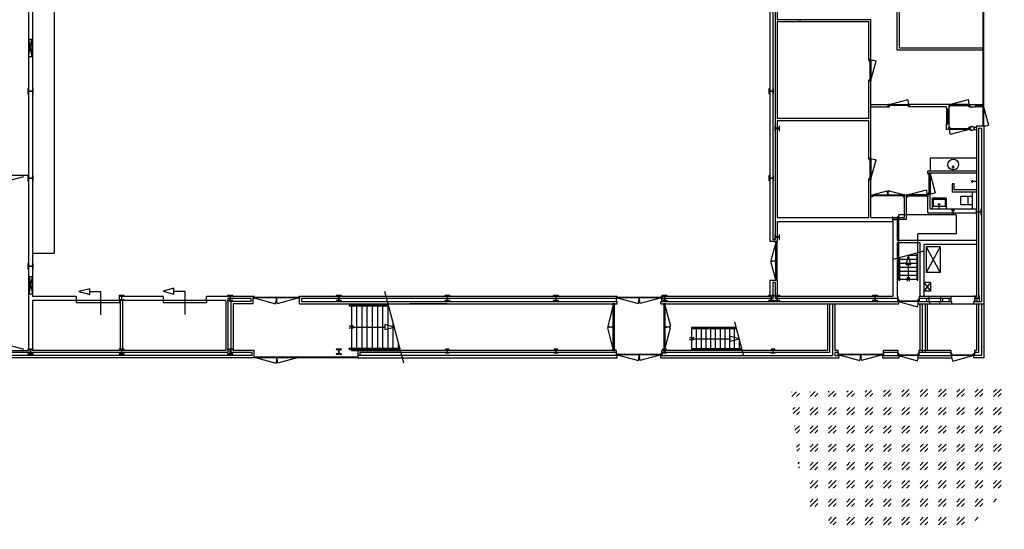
# Model space of a CAD drawing. Header units: millimetres. Extents: x 9251 to 87900, y 65165 to 131508.
# Tile 11 of 37: x 42327 to 87900, y 65165 to 88763. Entities that reach past the tile are written whole.
import ezdxf

# ---------------------------------------------------------------- set-up
doc = ezdxf.new("R2010")
doc.units = ezdxf.units.MM
doc.header["$LTSCALE"] = 100
doc.linetypes.add('DASHED', pattern=[19.05, 12.7, -6.35])
for name, color, linetype in [('AA28----_KONSTRUKTIE', 9, 'Continuous'), ('AA90----_Rokersplaats', 9, 'Continuous'), ('AL21----_BUITENWAND', 3, 'Continuous'), ('AL22----_BINNENWAND', 2, 'Continuous'), ('AL24----_TRAPPEN', 1, 'Continuous'), ('AL28----_KONSTRUKTIE', 7, 'Continuous'), ('AL31----_BUITENKOZIJN', 1, 'Continuous'), ('AL32----_BINNENKOZIJN', 1, 'Continuous'), ('AL33----_VLOEROPENINGEN', 7, 'DASHED'), ('AL74----_SANITAIR', 7, 'Continuous')]:
    doc.layers.add(name, color=color, linetype=linetype)

# ---------------------------------------------------------------- blocks, each defined once
blk = doc.blocks.new('kol-10')
at = {"layer": 'AA28----_KONSTRUKTIE', "linetype": 'Continuous'}
h = blk.add_hatch(color=256, dxfattribs=at)
h.dxf.hatch_style = 1
h.paths.add_polyline_path([(-3.5, 76), (-3.5, -76, -0.4142136), (-21.5, -94), (-110, -94), (-110, -105), (110, -105), (110, -94), (21.5, -94, -0.4142136), (3.5, -76), (3.5, 76, -0.4142136), (21.5, 94), (110, 94), (110, 105), (-110, 105), (-110, 94), (-21.5, 94, -0.4142136)])
at = {"layer": 'AL28----_KONSTRUKTIE'}
blk.add_lwpolyline([(3.5, 76, -0.4142136), (21.5, 94), (110, 94), (110, 105), (-110, 105), (-110, 94), (-21.5, 94, -0.4142136), (-3.5, 76), (-3.5, -76, -0.4142136), (-21.5, -94), (-110, -94), (-110, -105), (110, -105), (110, -94), (21.5, -94, -0.4142136), (3.5, -76)], format="xyb", close=True, dxfattribs=at)
blk = doc.blocks.new('kol-9')
at = {"layer": 'AA28----_KONSTRUKTIE', "linetype": 'Continuous'}
h = blk.add_hatch(color=256, dxfattribs=at)
h.dxf.hatch_style = 1
h.paths.add_polyline_path([(24.75, 218), (120, 218), (120, 230), (-120, 230), (-120, 218), (-24.75, 218, -0.41421356), (-3.75, 197), (-3.75, 33, -0.41421356), (-24.75, 12), (-120, 12), (-120, 0), (120, 0), (120, 12), (24.75, 12, -0.41421356), (3.75, 33), (3.75, 197, -0.41421356)])
at = {"layer": 'AL28----_KONSTRUKTIE'}
blk.add_lwpolyline([(3.75, 197, -0.41421356), (24.75, 218), (120, 218), (120, 230), (-120, 230), (-120, 218), (-24.75, 218, -0.41421356), (-3.75, 197), (-3.75, 33, -0.41421356), (-24.75, 12), (-120, 12), (-120, 0), (120, 0), (120, 12), (24.75, 12, -0.41421356), (3.75, 33)], format="xyb", close=True, dxfattribs=at)
blk = doc.blocks.new('kol-2')
at = {"layer": 'AA28----_KONSTRUKTIE', "linetype": 'Continuous'}
h = blk.add_hatch(color=256, dxfattribs=at)
h.dxf.hatch_style = 1
h.paths.add_polyline_path([(-3.75, 88.5), (-3.75, -88.5, -0.41421356), (-27.75, -112.5), (-130, -112.5), (-130, -125), (130, -125), (130, -112.5), (27.75, -112.5, -0.41421356), (3.75, -88.5), (3.75, 88.5, -0.41421356), (27.75, 112.5), (130, 112.5), (130, 125), (-130, 125), (-130, 112.5), (-27.75, 112.5, -0.41421356)])
at = {"layer": 'AL28----_KONSTRUKTIE'}
blk.add_lwpolyline([(3.75, 88.5, -0.41421356), (27.75, 112.5), (130, 112.5), (130, 125), (-130, 125), (-130, 112.5), (-27.75, 112.5, -0.41421356), (-3.75, 88.5), (-3.75, -88.5, -0.41421356), (-27.75, -112.5), (-130, -112.5), (-130, -125), (130, -125), (130, -112.5), (27.75, -112.5, -0.41421356), (3.75, -88.5)], format="xyb", close=True, dxfattribs=at)
blk = doc.blocks.new('kol-8')
at = {"layer": 'AA28----_KONSTRUKTIE', "linetype": 'Continuous'}
h = blk.add_hatch(color=256, dxfattribs=at)
h.dxf.hatch_style = 1
h.paths.add_polyline_path([(26, 223), (120, 223), (120, 240), (-120, 240), (-120, 223), (-26, 223, -0.414214), (-5, 202), (-5, 38, -0.414214), (-26, 17), (-120, 17), (-120, 0), (120, 0), (120, 17), (26, 17, -0.414214), (5, 38), (5, 202, -0.414214)])
at = {"layer": 'AL28----_KONSTRUKTIE'}
blk.add_lwpolyline([(5, 202, -0.414214), (26, 223), (120, 223), (120, 240), (-120, 240), (-120, 223), (-26, 223, -0.414214), (-5, 202), (-5, 38, -0.414214), (-26, 17), (-120, 17), (-120, 0), (120, 0), (120, 17), (26, 17, -0.414214), (5, 38)], format="xyb", close=True, dxfattribs=at)
blk = doc.blocks.new('kol-5')
at = {"layer": 'AL28----_KONSTRUKTIE', "linetype": 'Continuous'}
h = blk.add_hatch(color=256, dxfattribs=at)
h.dxf.hatch_style = 1
h.paths.add_polyline_path([(-70, 133), (-70, 124.5), (-14.75, 124.5, -0.41421356), (-2.75, 112.5), (-2.75, 20.5, -0.41421356), (-14.75, 8.5), (-70, 8.5), (-70, 0), (70, 0), (70, 8.5), (14.75, 8.5, -0.41421356), (2.75, 20.5), (2.75, 112.5, -0.41421356), (14.75, 124.5), (70, 124.5), (70, 133)])
at = {"layer": 'AL28----_KONSTRUKTIE'}
blk.add_lwpolyline([(2.75, 112.5, -0.41421356), (14.75, 124.5), (70, 124.5), (70, 133), (-70, 133), (-70, 124.5), (-14.75, 124.5, -0.41421356), (-2.75, 112.5), (-2.75, 20.5, -0.41421356), (-14.75, 8.5), (-70, 8.5), (-70, 0), (70, 0), (70, 8.5), (14.75, 8.5, -0.41421356), (2.75, 20.5)], format="xyb", close=True, dxfattribs=at)
blk = doc.blocks.new('*U28')
at = {"layer": 'AL32----_BINNENKOZIJN'}
blk.add_line((-945, -50), (-67, -285), dxfattribs=at)
for points in [[(-980, 50), (-930, 50), (-930, -9), (-945, -9), (-945, -50), (-980, -50)], [(0, 50), (-50, 50), (-50, -9), (-35, -9), (-35, -50), (0, -50)], [(-945, -50), (-945, -9), (-35, -9), (-35, -50), (-945, -50)]]:
    blk.add_lwpolyline(points, close=True, dxfattribs=at)
blk.add_arc((-915, -50), 880, 344.4945, 0, dxfattribs=at)
blk = doc.blocks.new('*U51')
for p, q in [((-1050, 21), (-1050, -21)), ((-2065, -21), (-1085, -283)), ((-35, -21), (-1015, -283))]:
    blk.add_line(p, q)
for points in [[(-2100, 50), (-2100, -50), (-2065, -50), (-2065, -9), (-2065, -9), (-2065, 50)], [(-2065, 21), (-35, 21), (-35, -21), (-2065, -21)], [(0, 50), (0, -50), (-35, -50), (-35, -9), (-35, -9), (-35, 50)]]:
    blk.add_lwpolyline(points, close=True)
for centre, start, end in [((-2065, -21), 345, 0), ((-35, -21), 180, 195)]:
    blk.add_arc(centre, 1015, start, end)
blk = doc.blocks.new('*U50')
blk.add_line((-1050, 21), (-1050, -21))
for points in [[(-2100, 50), (-2100, -50), (-2065, -50), (-2065, -9), (-2065, -9), (-2065, 50)], [(-2065, 21), (-35, 21), (-35, -21), (-2065, -21)], [(0, 50), (0, -50), (-35, -50), (-35, -9), (-35, -9), (-35, 50)]]:
    blk.add_lwpolyline(points, close=True)
at = {"layer": 'AL31----_BUITENKOZIJN'}
for p, q in [((-2065, 21), (-1085, 283)), ((-35, 21), (-1015, 283))]:
    blk.add_line(p, q, dxfattribs=at)
for centre, start, end in [((-2065, 21), 0, 15), ((-35, 21), 165, 180)]:
    blk.add_arc(centre, 1015, start, end, dxfattribs=at)
blk = doc.blocks.new('*U31')
at = {"layer": 'AL31----_BUITENKOZIJN'}
blk.add_line((-35, -50), (-1026, -316), dxfattribs=at)
for points in [[(-1100, 50), (-1100, -50), (-1065, -50), (-1065, -9), (-1050, -9), (-1050, 50)], [(0, 50), (0, -50), (-35, -50), (-35, -9), (-50, -9), (-50, 50)], [(-1065, -9), (-35, -9), (-35, -50), (-1065, -50)]]:
    blk.add_lwpolyline(points, close=True, dxfattribs=at)
blk.add_arc((-135, -50), 930, 180, 196.5947, dxfattribs=at)
blk = doc.blocks.new('*U27')
at = {"layer": 'AL32----_BINNENKOZIJN'}
blk.add_line((-35, -50), (-913, -285), dxfattribs=at)
for points in [[(-980, 50), (-930, 50), (-930, -9), (-945, -9), (-945, -50), (-980, -50)], [(0, 50), (-50, 50), (-50, -9), (-35, -9), (-35, -50), (0, -50)], [(-945, -50), (-945, -9), (-35, -9), (-35, -50), (-945, -50)]]:
    blk.add_lwpolyline(points, close=True, dxfattribs=at)
blk.add_arc((-65, -50), 880, 180, 195.5055, dxfattribs=at)
blk = doc.blocks.new('Deur Dubbel Buitenwerks 1800')
at = {"layer": 'AL32----_BINNENKOZIJN'}
for p, q in [((-900, 21), (-900, -21)), ((-1765, -21), (-926, -245)), ((-35, -21), (-874, -245))]:
    blk.add_line(p, q, dxfattribs=at)
for points in [[(-1800, 50), (-1800, -50), (-1765, -50), (-1765, -9), (-1765, -9), (-1765, 50)], [(-1765, 21), (-35, 21), (-35, -21), (-1765, -21)], [(0, 50), (0, -50), (-35, -50), (-35, -9), (-35, -9), (-35, 50)]]:
    blk.add_lwpolyline(points, close=True, dxfattribs=at)
for centre, start, end in [((-1890, -21), 346.8727, 0), ((90, -21), 180, 193.1273)]:
    blk.add_arc(centre, 990, start, end, dxfattribs=at)
blk = doc.blocks.new('*U33')
at = {"layer": 'AL32----_BINNENKOZIJN'}
blk.add_line((-945, 50), (-67, 285), dxfattribs=at)
for points in [[(-980, -50), (-930, -50), (-930, 9), (-945, 9), (-945, 50), (-980, 50)], [(-945, 50), (-945, 9), (-35, 9), (-35, 50), (-945, 50)], [(0, -50), (-50, -50), (-50, 9), (-35, 9), (-35, 50), (0, 50)]]:
    blk.add_lwpolyline(points, close=True, dxfattribs=at)
blk.add_arc((-915, 50), 880, 0, 15.5055, dxfattribs=at)
blk = doc.blocks.new('Kol 1 zelf')
at = {"layer": 'AA28----_KONSTRUKTIE', "linetype": 'Continuous'}
h = blk.add_hatch(color=256, dxfattribs=at)
h.dxf.hatch_style = 1
h.paths.add_polyline_path([(100, 0, 1), (-100, 0, 1)])
h.paths.add_polyline_path([(90, 0, 1), (-90, 0, 1)], flags=16)
at = {"layer": 'AL28----_KONSTRUKTIE', "linetype": 'Continuous'}
for radius in [100, 90]:
    blk.add_circle((0, 0), radius, dxfattribs=at)
blk = doc.blocks.new('HE180A')
at = {"layer": 'AA28----_KONSTRUKTIE', "lineweight": -3}
h = blk.add_hatch(color=256, dxfattribs=at)
edge = h.paths.add_edge_path()
edge.add_line((90, -86), (90, -76))
edge.add_line((90, -76), (18, -76))
edge.add_arc((18, -61), 15, 180, 270, ccw=False)
edge.add_line((3, -61), (3, 61))
edge.add_arc((18, 61), 15, 90, 180, ccw=False)
edge.add_line((18, 76), (90, 76))
edge.add_line((90, 76), (90, 86))
edge.add_line((90, 86), (-90, 86))
edge.add_line((-90, 86), (-90, 76))
edge.add_line((-90, 76), (-18, 76))
edge.add_arc((-18, 61), 15, -0.0001, 90, ccw=False)
edge.add_line((-3, 61), (-3, -61))
edge.add_arc((-18, -61), 15, 270, 359.9999, ccw=False)
edge.add_line((-18, -76), (-90, -76))
edge.add_line((-90, -76), (-90, -86))
edge.add_line((-90, -86), (90, -86))
at = {"layer": 'AL28----_KONSTRUKTIE', "lineweight": -3}
blk.add_lwpolyline([(90, -86), (90, -76), (18, -76, -0.414213), (3, -61), (3, 61, -0.414213), (18, 76), (90, 76), (90, 86), (-90, 86), (-90, 76), (-18, 76, -0.414214), (-3, 61), (-3, -61, -0.414213), (-18, -76), (-90, -76), (-90, -86)], format="xyb", close=True, dxfattribs=at)

msp = doc.modelspace()

# ---------------------------------------------------------------- hatches: boundary and pattern name
at = {"layer": 'AA90----_Rokersplaats'}
h = msp.add_hatch(dxfattribs=at)
h.set_pattern_fill('GOST_GLASS', color=256, scale=100)
h.set_pattern_definition([(45, (3e-08, -73791.4), (848.5281, 0), [500, -700]), (45, (212.13, -73791.4), (848.5281, 0), [200, -1000]), (45, (3e-08, -73579.24), (848.5281, 0), [200, -1000])])
edge = h.paths.add_edge_path()
edge.add_arc((85308, 67845), 2591, 271.1661, 361.1661)
edge.add_line((87899, 67898), (87871, 71718))
edge.add_line((87871, 71718), (78036, 71524))
edge.add_line((78036, 71524), (78401, 67705))
edge.add_arc((80992, 67757), 2591, 181.1661, 271.1661)
edge.add_line((81045, 65166), (85361, 65254))

# ---------------------------------------------------------------- linework, layer by layer
at = {"layer": 'AL21----_BUITENWAND'}
for p, q in [((86611, 83844), (86611, 75949)), ((86611, 83844), (86951, 83844)), ((86611, 83844), (86951, 83844)), ((86711, 83744), (86711, 75849)), ((86711, 83744), (86851, 83744)), ((86851, 83744), (86851, 75709)), ((86951, 83844), (86951, 73109)), ((86485, 75709), (86851, 75709)), ((86485, 75609), (86485, 75709)), ((86524, 75949), (86524, 75709)), ((86524, 75949), (86611, 75949)), ((86711, 75849), (86624, 75849)), ((86624, 75849), (86624, 75709)), ((79712, 75609), (79712, 73449)), ((79812, 75609), (79812, 73349)), ((79952, 75609), (79952, 73209)), ((80052, 75609), (80052, 73449)), ((86485, 75609), (86611, 75609)), ((86611, 75609), (86611, 73449)), ((86711, 75609), (86711, 73349)), ((86711, 75609), (86851, 75609)), ((86851, 75609), (86851, 73209)), ((40326, 73449), (42732, 73449)), ((51862, 73449), (42922, 73449)), ((53184, 73449), (52202, 73449)), ((53184, 73109), (53184, 73449)), ((69949, 73449), (57978, 73449)), ((57978, 73449), (57978, 73109)), ((69949, 73209), (69949, 73449)), ((72049, 73209), (72049, 73449)), ((79712, 73449), (72049, 73449)), ((80203, 73449), (80052, 73449)), ((80203, 73209), (80203, 73449)), ((82302, 73209), (82302, 73449)), ((82971, 73449), (82302, 73449)), ((82971, 73449), (82971, 73209)), ((83951, 73449), (83951, 73209)), ((85424, 73449), (83951, 73449)), ((85424, 73449), (85424, 73209)), ((86524, 73449), (86524, 73209)), ((86611, 73449), (86524, 73449)), ((53084, 73209), (40279, 73209)), ((53184, 73109), (40279, 73109)), ((51962, 73349), (40326, 73349)), ((53084, 73349), (52102, 73349)), ((53084, 73209), (53084, 73349)), ((69989, 73209), (57978, 73209)), ((57978, 73109), (69989, 73109)), ((69949, 73349), (58078, 73349)), ((58078, 73349), (58078, 73209)), ((69989, 73109), (69989, 73209)), ((72010, 73209), (79952, 73209)), ((72010, 73109), (72010, 73209)), ((72010, 73109), (80242, 73109)), ((79812, 73349), (72049, 73349)), ((80052, 73349), (80052, 73209)), ((80203, 73349), (80052, 73349)), ((80052, 73209), (80242, 73209)), ((80242, 73209), (80242, 73109)), ((82263, 73209), (83014, 73209)), ((82263, 73209), (82263, 73109)), ((82263, 73109), (83014, 73109)), ((82971, 73349), (82302, 73349)), ((83014, 73209), (83014, 73109)), ((83914, 73109), (83914, 73209)), ((83914, 73209), (85466, 73209)), ((83914, 73109), (85466, 73109)), ((84091, 73349), (83951, 73349)), ((84231, 73349), (84091, 73349)), ((85424, 73349), (84231, 73349)), ((85466, 73109), (85466, 73209)), ((86485, 73109), (86485, 73209)), ((86851, 73209), (86485, 73209)), ((86951, 73109), (86485, 73109)), ((86711, 73349), (86524, 73349))]:
    msp.add_line(p, q, dxfattribs=at)
at = {"layer": 'AL22----_BINNENWAND'}
for p, q in [((77194, 115019), (77194, 78588)), ((77294, 115083), (77294, 78588)), ((42732, 99429), (42732, 73449)), ((42922, 99429), (42922, 75949)), ((77044, 95600), (77044, 78488)), ((43922, 93449), (43922, 77949)), ((83044, 87445), (83043, 89845)), ((77394, 89745), (77394, 88761)), ((82943, 87345), (82943, 89745)), ((81730, 88761), (77394, 88761)), ((81630, 88661), (77394, 88661)), ((77394, 88661), (77394, 84182)), ((81630, 86913), (81630, 88661)), ((81730, 86913), (81730, 88761)), ((42732, 87853), (42882, 87053)), ((42732, 87053), (42882, 87853)), ((42732, 87853), (42882, 87853)), ((42882, 87853), (42882, 87053)), ((42732, 87053), (42882, 87053)), ((86911, 87345), (82943, 87345)), ((86911, 87445), (83044, 87445)), ((81630, 86913), (81730, 86913)), ((81630, 84182), (81630, 85933)), ((81630, 85933), (81730, 85933)), ((81730, 82334), (81730, 85933)), ((81730, 84828), (82530, 84828)), ((82530, 84728), (82530, 84828)), ((83510, 84728), (83510, 84828)), ((85327, 84828), (83510, 84828)), ((85327, 84828), (85327, 84628)), ((86307, 84828), (86911, 84828)), ((86307, 84728), (86307, 84828)), ((86911, 84768), (86571, 84768)), ((86571, 84768), (86571, 84728)), ((81730, 84728), (82530, 84728)), ((85227, 84728), (83510, 84728)), ((85227, 84628), (85227, 84728)), ((85227, 84628), (85327, 84628)), ((86307, 84728), (86571, 84728)), ((86911, 84728), (86571, 84728)), ((81630, 84182), (77394, 84182)), ((81630, 84082), (77394, 84082)), ((77394, 84082), (77394, 79603)), ((81630, 82334), (81630, 84082)), ((85227, 83679), (85227, 83944)), ((85227, 83944), (85327, 83944)), ((85327, 83944), (85327, 83679)), ((85327, 83679), (85227, 83679)), ((86307, 83779), (86307, 83679)), ((86307, 83779), (86325, 83779)), ((86307, 83679), (86325, 83679)), ((86498, 83779), (86611, 83779)), ((86498, 83679), (86611, 83679)), ((81630, 82334), (81730, 82334)), ((86611, 81755), (84364, 81755)), ((84364, 81655), (84364, 81755)), ((86611, 81655), (84364, 81655)), ((11802, 81559), (42732, 81559)), ((81630, 79603), (81630, 81354)), ((81630, 81354), (81730, 81354)), ((81730, 79603), (81730, 81354)), ((85487, 81155), (85487, 80780)), ((85587, 81155), (85487, 81155)), ((85587, 80880), (85587, 81155)), ((84364, 79815), (84364, 80675)), ((84464, 80675), (84364, 80675)), ((84464, 80005), (84464, 80675)), ((86611, 80780), (85487, 80780)), ((86611, 80880), (85587, 80880)), ((86411, 80780), (86411, 80005)), ((83280, 79603), (83280, 80655)), ((83280, 80655), (83380, 80655)), ((83380, 79523), (83380, 80655)), ((84364, 79815), (86611, 79815)), ((84464, 80005), (86611, 80005)), ((77394, 79603), (81630, 79603)), ((77394, 79413), (82744, 79413)), ((77394, 79413), (77394, 78488)), ((81730, 79603), (83280, 79603)), ((82744, 79413), (82744, 75949)), ((82934, 79523), (82934, 78539)), ((82934, 79523), (83380, 79523)), ((77394, 78488), (77044, 78488)), ((77194, 78588), (77294, 78588)), ((86611, 78539), (82934, 78539)), ((82934, 78439), (83991, 78439)), ((82934, 78439), (82934, 75949)), ((83991, 78439), (83991, 75949)), ((42922, 77949), (43922, 77949)), ((84181, 78349), (84181, 75949)), ((86611, 78349), (84181, 78349)), ((84931, 78249), (84281, 78249)), ((84281, 78249), (84281, 77049)), ((84281, 78249), (84931, 77049)), ((84931, 78249), (84281, 77049)), ((84931, 78249), (84931, 77049)), ((84931, 77049), (84281, 77049)), ((42922, 76849), (42772, 76849)), ((42772, 76849), (42922, 76049)), ((42772, 76049), (42922, 76849)), ((42772, 76849), (42772, 76049)), ((77394, 76688), (77044, 76688)), ((77044, 76688), (77044, 75949)), ((77294, 76588), (77194, 76588)), ((77194, 76588), (77194, 75849)), ((77294, 76588), (77294, 75849)), ((77394, 76688), (77394, 75949)), ((84491, 76599), (84181, 76599)), ((84491, 76599), (84181, 76199)), ((84181, 76599), (84491, 76199)), ((84491, 76599), (84491, 76199)), ((84491, 76199), (84181, 76199)), ((42922, 76049), (42772, 76049)), ((42922, 76049), (42772, 76049)), ((44949, 75949), (42922, 75949)), ((44949, 75949), (42922, 75949)), ((44949, 75759), (42922, 75759)), ((42922, 75759), (42922, 73449)), ((44949, 75759), (42922, 75759)), ((44949, 75949), (44949, 75759)), ((46949, 75759), (46949, 75949)), ((48968, 75949), (46949, 75949)), ((48968, 75759), (46949, 75759)), ((46997, 73504), (46997, 75759)), ((47097, 73504), (47097, 75759)), ((48968, 75949), (48968, 75759)), ((53141, 75949), (50968, 75949)), ((50968, 75759), (50968, 75949)), ((51862, 75759), (50968, 75759)), ((51862, 75759), (51862, 73449)), ((51962, 75849), (51962, 73349)), ((53041, 75849), (51962, 75849)), ((52102, 75709), (52102, 73349)), ((53041, 75709), (52102, 75709)), ((53041, 75709), (53041, 75849)), ((53141, 75609), (53141, 75949)), ((69950, 75949), (55279, 75949)), ((55279, 75609), (55279, 75949)), ((69950, 75849), (55379, 75849)), ((55379, 75709), (55379, 75849)), ((69949, 75709), (69949, 75949)), ((69989, 75609), (69989, 75709)), ((72010, 75709), (83014, 75709)), ((72010, 75609), (72010, 75709)), ((77044, 75949), (72049, 75949)), ((72049, 75709), (72049, 75949)), ((77194, 75849), (72049, 75849)), ((82973, 75849), (77294, 75849)), ((82744, 75949), (77394, 75949)), ((82934, 75949), (82973, 75949)), ((82973, 75949), (82973, 75709)), ((83014, 75609), (83014, 75709)), ((83914, 75709), (85466, 75709)), ((83914, 75609), (83914, 75709)), ((86611, 75949), (83953, 75949)), ((83953, 75949), (83953, 75709)), ((85427, 75849), (83953, 75849)), ((84320, 75709), (84320, 75849)), ((84420, 75709), (84420, 75949)), ((84460, 75609), (84460, 75709)), ((84920, 75609), (84920, 75709)), ((84960, 75709), (84960, 75949)), ((85060, 75709), (85060, 75849)), ((85327, 75849), (85327, 75709)), ((85427, 75949), (85427, 75709)), ((85466, 75609), (85466, 75709)), ((52202, 75609), (52202, 73449)), ((53141, 75609), (52202, 75609)), ((55279, 75609), (69989, 75609)), ((62118, 75609), (60368, 75609)), ((72010, 75609), (83014, 75609)), ((83914, 75609), (86951, 75609)), ((83991, 75609), (83991, 73449)), ((84091, 75609), (84091, 73349)), ((84231, 75609), (84231, 73349)), ((84331, 75609), (84331, 73449))]:
    msp.add_line(p, q, dxfattribs=at)
for points in [[(83380, 80655), (83382, 80655), (83382, 80555), (83380, 80555)], [(84362, 80655), (84364, 80655), (84364, 80555), (84362, 80555)]]:
    msp.add_lwpolyline(points, close=True, dxfattribs=at)
msp.add_lwpolyline([(55379, 75709), (69989, 75709)], dxfattribs=at)
at = {"layer": 'AL24----_TRAPPEN'}
for p, q in [((85667, 79724), (83021, 79724)), ((83021, 77740), (83021, 79724)), ((85667, 79724), (85667, 78844)), ((85667, 78844), (83901, 78844)), ((83901, 77976), (83901, 78844)), ((82771, 77673), (84191, 78054)), ((83861, 76708), (83861, 77965)), ((83901, 76708), (83901, 77976)), ((83021, 76708), (83021, 77740)), ((83061, 76708), (83061, 77751)), ((83061, 77673), (83861, 77673)), ((83061, 77488), (83861, 77488)), ((83461, 77858), (83861, 77858)), ((83061, 77303), (83861, 77303)), ((83061, 77118), (83861, 77118)), ((83461, 76748), (83461, 77433)), ((83021, 76708), (83061, 76708)), ((83061, 76933), (83861, 76933)), ((83061, 76748), (83861, 76748)), ((83415, 76648), (83415, 76848)), ((83506, 76648), (83506, 76848)), ((83861, 76708), (83901, 76708)), ((59207, 76199), (60098, 72874)), ((57582, 75559), (57582, 75509)), ((57582, 75559), (59378, 75559)), ((57582, 75509), (59392, 75509)), ((57682, 75609), (57682, 75559)), ((57682, 75509), (57682, 73549)), ((57922, 75559), (57922, 75609)), ((57922, 75509), (57922, 73549)), ((58162, 75559), (58162, 75609)), ((58162, 75509), (58162, 73549)), ((58402, 75559), (58402, 75609)), ((58402, 75509), (58402, 73549)), ((58642, 75559), (58642, 75609)), ((58642, 75509), (58642, 73549)), ((58882, 75559), (58882, 75609)), ((58882, 75509), (58882, 73549)), ((59122, 75559), (59122, 75609)), ((59122, 75509), (59122, 73549)), ((59362, 75559), (59362, 75609)), ((59362, 75509), (59362, 73549)), ((75412, 74779), (75835, 73199)), ((57782, 74574), (57582, 74574)), ((57782, 74483), (57582, 74483)), ((57682, 74529), (59229, 74529)), ((59602, 74722), (59602, 73549)), ((73424, 74529), (73424, 73449)), ((73424, 74529), (73424, 73449)), ((73424, 74529), (75479, 74529)), ((75490, 74489), (73424, 74489)), ((75500, 74449), (73424, 74449)), ((73644, 74529), (73644, 74489)), ((73644, 74449), (73644, 73529)), ((73864, 74529), (73864, 74489)), ((73864, 74449), (73864, 73529)), ((74084, 74529), (74084, 74489)), ((74084, 74449), (74084, 73529)), ((74304, 74529), (74304, 74489)), ((74304, 74449), (74304, 73529)), ((74524, 74529), (74524, 74489)), ((74524, 74449), (74524, 73529)), ((74744, 74529), (74744, 74489)), ((74744, 74449), (74744, 73529)), ((74964, 74529), (74964, 74489)), ((74964, 74449), (74964, 73529)), ((75184, 74529), (75184, 74489)), ((75184, 74449), (75184, 73529)), ((75404, 74529), (75404, 74489)), ((75404, 74449), (75404, 73529)), ((73523, 74034), (73324, 74034)), ((73523, 73943), (73324, 73943)), ((73424, 73989), (75199, 73989)), ((75623, 73989), (75624, 73989)), ((75624, 73989), (75624, 73529)), ((57582, 73549), (59917, 73549)), ((57582, 73499), (57582, 73549)), ((57582, 73499), (59930, 73499)), ((57682, 73449), (57682, 73499)), ((57682, 73449), (59944, 73449)), ((57922, 73499), (57922, 73449)), ((58162, 73499), (58162, 73449)), ((58402, 73499), (58402, 73449)), ((58642, 73499), (58642, 73449)), ((58882, 73499), (58882, 73449)), ((59122, 73499), (59122, 73449)), ((59362, 73499), (59362, 73449)), ((59602, 73499), (59602, 73449)), ((59842, 73826), (59842, 73549)), ((59842, 73499), (59842, 73449)), ((75747, 73529), (73424, 73529)), ((75758, 73489), (73424, 73489)), ((73644, 73489), (73644, 73449)), ((73864, 73489), (73864, 73449)), ((74084, 73489), (74084, 73449)), ((74304, 73489), (74304, 73449)), ((74524, 73489), (74524, 73449)), ((74744, 73489), (74744, 73449)), ((74964, 73489), (74964, 73449)), ((75184, 73489), (75184, 73449)), ((75404, 73489), (75404, 73449)), ((75624, 73489), (75624, 73449))]:
    msp.add_line(p, q, dxfattribs=at)
for points in [[(83347, 77433), (83575, 77433), (83461, 77858), (83347, 77433)], [(59229, 74643), (59229, 74415), (59654, 74529), (59229, 74643)], [(75199, 74103), (75199, 73875), (75624, 73989), (75199, 74103)]]:
    msp.add_lwpolyline(points, dxfattribs=at)
at = {"layer": 'AL31----_BUITENKOZIJN'}
for p, q in [((86911, 92848), (86911, 83844)), ((86936, 92873), (86936, 83844)), ((53184, 73149), (57978, 73149)), ((53184, 73149), (53184, 73124)), ((53184, 73124), (57978, 73124)), ((53231, 73124), (54199, 72864)), ((55235, 73124), (54267, 72864)), ((57978, 73149), (57978, 73124))]:
    msp.add_line(p, q, dxfattribs=at)
for points in [[(86911, 84728), (86936, 84728)], [(86936, 84728), (87165, 83874)]]:
    msp.add_lwpolyline(points, dxfattribs=at)
for centre, radius, start, end in [((86936, 84728), 884, 270, 285), ((53231, 73124), 1002, 344.985, 0), ((55235, 73124), 1002, 180, 195.015)]:
    msp.add_arc(centre, radius, start, end, dxfattribs=at)
at = {"layer": 'AL32----_BINNENKOZIJN'}
for p, q in [((85227, 84628), (85227, 83944)), ((85267, 84578), (85227, 84578)), ((85256, 84342), (85256, 84243)), ((85267, 84578), (85267, 83994)), ((85327, 84561), (85267, 84561)), ((85327, 84628), (85327, 83944)), ((85267, 83994), (85227, 83994)), ((85327, 84011), (85267, 84011)), ((81730, 80655), (83280, 80655)), ((81780, 80615), (83230, 80615)), ((82505, 80615), (82505, 80655)), ((82505, 80615), (82505, 80655)), ((45570, 76172), (46070, 76172)), ((46070, 76172), (46070, 75096)), ((49468, 76192), (49968, 76192)), ((49968, 76192), (49968, 75116)), ((46949, 75759), (44949, 75759)), ((44949, 75759), (44949, 75654)), ((46949, 75654), (44949, 75654)), ((46949, 75759), (46949, 75654)), ((50968, 75759), (48968, 75759)), ((48968, 75759), (48968, 75654)), ((50968, 75654), (48968, 75654)), ((50968, 75759), (50968, 75654)), ((53176, 75878), (54174, 75611)), ((54210, 75920), (54210, 75878)), ((55244, 75879), (54246, 75612)), ((72222, 75609), (72222, 75609))]:
    msp.add_line(p, q, dxfattribs=at)
for points in [[(78378, 88763), (78378, 88761), (78478, 88761), (78478, 88763)], [(81730, 80655), (81780, 80655), (81780, 80615), (81797, 80615), (81797, 80555), (81730, 80555)], [(83230, 80655), (83230, 80615), (83213, 80615), (83213, 80555), (83280, 80555), (83280, 80655)], [(53141, 75949), (53141, 75849), (53176, 75849), (53176, 75890), (53176, 75890), (53176, 75949)], [(53176, 75920), (55244, 75920), (55244, 75879), (53176, 75878)], [(55279, 75949), (55279, 75849), (55244, 75849), (55244, 75890), (55244, 75890), (55244, 75949)], [(69875, 75579), (69875, 75609), (69775, 75609), (69775, 75579)], [(72224, 75579), (72224, 75609), (72124, 75609), (72124, 75579)], [(69875, 73449), (69875, 73479), (69775, 73479), (69775, 73449)], [(72224, 73449), (72224, 73479), (72124, 73479), (72124, 73449)]]:
    msp.add_lwpolyline(points, close=True, dxfattribs=at)
for points in [[(81780, 80655), (82480, 80842)], [(83230, 80655), (82529, 80842)], [(45070, 76172), (45570, 76038), (45570, 76306), (45070, 76172)], [(48968, 76192), (49468, 76058), (49468, 76326), (48968, 76192)]]:
    msp.add_lwpolyline(points, dxfattribs=at)
for centre, radius, start, end in [((81780, 80655), 725, 360, 15), ((83230, 80655), 725, 165, 180), ((53195, 75878), 1015, 344.7163, 0), ((55225, 75878), 1015, 180, 195.238)]:
    msp.add_arc(centre, radius, start, end, dxfattribs=at)
at = {"layer": 'AL33----_VLOEROPENINGEN'}
for p, q in [((11802, 73449), (42732, 81559)), ((11802, 81559), (42732, 73449))]:
    msp.add_line(p, q, dxfattribs=at)
at = {"layer": 'AL74----_SANITAIR'}
for p, q in [((86611, 82355), (84464, 82355)), ((84464, 82355), (84464, 81755)), ((85475, 81955), (85600, 81955)), ((85537, 81755), (85537, 82005)), ((86611, 81267), (86361, 81267)), ((86411, 81330), (86411, 81205)), ((85209, 80505), (84564, 80505)), ((84564, 80505), (84564, 80005)), ((84614, 80455), (85159, 80455)), ((84614, 80455), (84614, 80105)), ((84886, 80005), (84886, 80255)), ((85159, 80455), (85159, 80105)), ((85209, 80505), (85209, 80005)), ((85881, 80192), (85881, 80592)), ((85881, 80592), (86411, 80592)), ((86211, 80592), (86211, 80192)), ((85159, 80105), (84614, 80105)), ((84949, 80205), (84824, 80205)), ((86411, 80192), (85881, 80192))]:
    msp.add_line(p, q, dxfattribs=at)
msp.add_circle((85537, 82055), 250, dxfattribs=at)

# ---------------------------------------------------------------- block references
at = {"layer": 'AL22----_BINNENWAND'}
msp.add_blockref('*U28', (83953, 75759), dxfattribs=at)
at = {"layer": 'AL28----_KONSTRUKTIE'}
for name, p, rotation in [('kol-2', (42827, 85449), 90), ('kol-10', (77107, 85449), 90), ('kol-10', (77387, 83729), 90), ('kol-2', (42827, 81424), 90), ('kol-10', (77107, 81424), 90), ('kol-9', (86596, 79865), 270), ('kol-8', (82960, 79508), 90), ('kol-10', (77387, 78698), 90), ('kol-2', (42827, 77349), 90), ('kol-10', (86647, 75867), 90)]:
    msp.add_blockref(name, p, dxfattribs=dict(at, rotation=rotation))
for name, p in [('Kol 1 zelf', (86411, 83729)), ('kol-5', (85526, 79798)), ('kol-10', (47047, 75882)), ('kol-8', (52072, 75747)), ('kol-8', (57097, 75747)), ('kol-8', (62122, 75747)), ('kol-8', (67147, 75747)), ('kol-8', (72172, 75747)), ('kol-8', (77107, 75747)), ('kol-8', (77387, 75747)), ('kol-8', (81922, 75747)), ('kol-9', (42827, 73274)), ('kol-9', (47047, 73274)), ('kol-9', (52072, 73274)), ('kol-9', (57097, 73274)), ('HE180A', (62122, 73423)), ('HE180A', (67147, 73423)), ('HE180A', (72172, 73423)), ('HE180A', (77197, 73423))]:
    msp.add_blockref(name, p, dxfattribs=at)
at = {"layer": 'AL31----_BUITENKOZIJN'}
for name, p in [('*U51', (72049, 73259)), ('*U51', (82302, 73259)), ('*U31', (86524, 73259))]:
    msp.add_blockref(name, p, dxfattribs=at)
at = {"layer": 'AL32----_BINNENKOZIJN'}
for name, p, rotation in [('*U28', (81680, 86913), 90), ('*U27', (82530, 84778), 180), ('*U28', (81680, 82334), 90), ('*U27', (84414, 81655), 90), ('Deur Dubbel Buitenwerks 1800', (77344, 76688), 270), ('*U51', (69825, 73479), 270), ('*U50', (72174, 73479), 270)]:
    msp.add_blockref(name, p, dxfattribs=dict(at, rotation=rotation))
for name, p in [('*U33', (86307, 84778)), ('*U27', (86307, 83729)), ('*U33', (84362, 80605)), ('*U51', (72049, 75899)), ('*U28', (83951, 73259))]:
    msp.add_blockref(name, p, dxfattribs=at)

doc.saveas('drawing.dxf')
